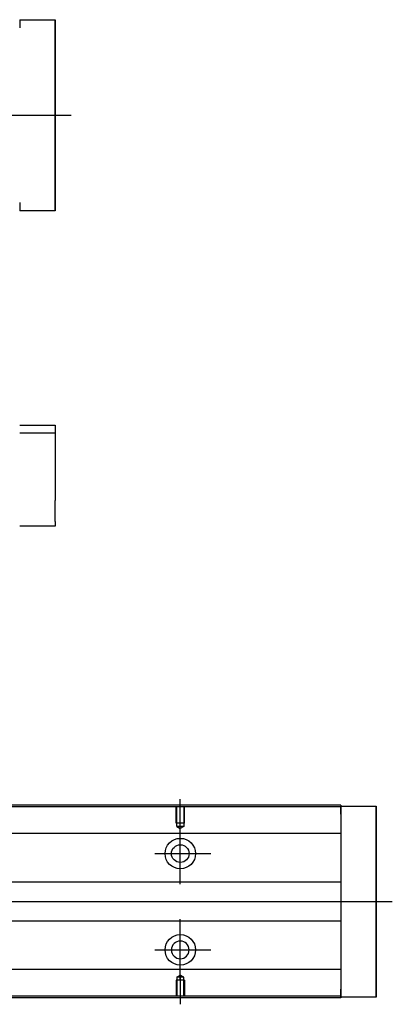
# Model space of a CAD drawing. Header units: millimetres. Extents: x -227 to 3135, y -1502 to 860.
# Tile 246 of 256: x 142 to 258, y -619 to -312. Entities that reach past the tile are written whole.
import ezdxf
from ezdxf.lldxf.tags import DXFTag

# ---------------------------------------------------------------- set-up
doc = ezdxf.new("R2010")
doc.units = ezdxf.units.MM
doc.layers.get('0').update_dxf_attribs({"linetype": 'CONTINUOUS'})
doc.layers.add('2', color=7, linetype='CONTINUOUS', true_color=0xffffff)
tags = doc.linetypes.add('DASHED', pattern=[25.72, 12.86, -12.86]).pattern_tags.tags
tags[6:7] = [DXFTag(74, 4), DXFTag(75, 0), DXFTag(340, '0'), DXFTag(46, 0.0), DXFTag(50, 0.0), DXFTag(44, 0.0), DXFTag(45, 0.0)]
tags[4:5] = [DXFTag(74, 4), DXFTag(75, 0), DXFTag(340, '0'), DXFTag(46, 0.0), DXFTag(50, 0.0), DXFTag(44, 0.0), DXFTag(45, 0.0)]

msp = doc.modelspace()

# ---------------------------------------------------------------- linework, layer by layer
at = {"linetype": 'DASHED'}
for p, q in [((142.14, -312.08), (142.14, -314.58)), ((142.14, -369.08), (142.14, -371.58)), ((242.14, -557.12), (242.14, -557.32)), ((242.14, -557.12), (242.14, -559.62)), ((242.14, -557.32), (242.14, -558.32)), ((242.14, -558.32), (242.14, -564.65)), ((242.14, -564.65), (242.14, -565.65)), ((242.14, -565.65), (242.14, -567.19)), ((242.14, -567.19), (242.14, -570.75)), ((242.14, -570.75), (242.14, -572.67)), ((242.14, -572.67), (242.14, -576.37)), ((242.14, -597.37), (242.14, -600.97)), ((242.14, -600.97), (242.14, -602.89)), ((242.14, -602.89), (242.14, -606.45)), ((242.14, -606.45), (242.14, -607.99)), ((242.14, -607.99), (242.14, -608.99)), ((242.14, -608.99), (242.14, -615.32)), ((242.14, -614.12), (242.14, -616.62)), ((242.14, -615.32), (242.14, -616.32)), ((242.14, -616.32), (242.14, -616.62))]:
    msp.add_line(p, q, dxfattribs=at)
at = {"linetype": 'Continuous'}
for p, q in [((142.14, -312.08), (153.14, -312.08)), ((153.14, -312.08), (153.14, -314.58)), ((153.14, -312.08), (153.14, -312.08)), ((153.14, -312.08), (153.14, -312.08)), ((153.14, -312.08), (153.14, -315.89)), ((153.14, -315.89), (153.14, -312.08)), ((153.14, -312.08), (153.14, -315.89)), ((153.14, -314.58), (153.14, -313.08)), ((153.14, -315.89), (153.14, -313.08)), ((153.14, -314.58), (153.14, -369.08)), ((153.14, -369.08), (153.14, -314.58)), ((153.14, -367.77), (153.14, -371.58)), ((153.14, -370.58), (153.14, -367.77)), ((153.14, -367.77), (153.14, -371.58)), ((153.14, -371.58), (153.14, -367.77)), ((153.14, -370.58), (153.14, -369.08)), ((153.14, -369.08), (153.14, -371.58)), ((153.14, -371.58), (142.14, -371.58)), ((153.14, -371.58), (153.14, -371.58)), ((153.14, -371.58), (153.14, -371.58)), ((242.14, -557.32), (24.15, -557.32)), ((242.14, -556.82), (24.28, -556.82)), ((242.14, -556.82), (242.14, -557.12)), ((242.14, -559.62), (242.14, -557.12)), ((242.14, -557.12), (253.14, -557.12)), ((253.14, -557.12), (253.14, -559.62)), ((253.14, -557.12), (253.14, -557.12)), ((253.14, -557.12), (253.14, -557.12)), ((253.14, -557.12), (253.14, -560.93)), ((253.14, -560.93), (253.14, -557.12)), ((253.14, -557.12), (253.14, -560.93)), ((253.14, -559.62), (253.14, -558.12)), ((253.14, -560.93), (253.14, -558.12)), ((242.14, -559.62), (242.14, -614.12)), ((253.14, -559.62), (253.14, -614.12)), ((253.14, -614.12), (253.14, -559.62)), ((242.14, -565.65), (74.94, -565.65)), ((242.14, -580.82), (77.44, -580.82)), ((77.44, -592.82), (242.14, -592.82)), ((242.14, -607.99), (74.94, -607.99)), ((253.14, -612.8), (253.14, -616.62)), ((253.14, -615.62), (253.14, -612.8)), ((253.14, -612.8), (253.14, -616.62)), ((253.14, -616.62), (253.14, -612.8)), ((242.14, -616.32), (9.02, -616.32)), ((242.14, -616.62), (242.14, -614.12)), ((253.14, -615.62), (253.14, -614.12)), ((253.14, -614.12), (253.14, -616.62)), ((242.14, -616.82), (8.9, -616.82)), ((242.14, -616.62), (242.14, -616.82)), ((253.14, -616.62), (242.14, -616.62)), ((253.14, -616.62), (253.14, -616.62)), ((253.14, -616.62), (253.14, -616.62))]:
    msp.add_line(p, q, dxfattribs=at)
for p, q in [((16.57, -341.78), (158.14, -341.78)), ((192.14, -564.04), (192.14, -554.92)), ((192.14, -581.39), (192.14, -562.34)), ((184.19, -571.87), (201.67, -571.87)), ((16.57, -586.82), (258.14, -586.82)), ((192.14, -611.39), (192.14, -592.34)), ((184.19, -601.87), (201.67, -601.87)), ((192.14, -609.7), (192.14, -618.82))]:
    msp.add_line(p, q)
at = {"linetype": 'DASHED', "ltscale": 0.1}
for p, q in [((190.84, -562.42), (190.84, -557.42)), ((191.07, -563.42), (191.07, -557.42)), ((193.22, -557.42), (193.22, -563.42)), ((193.44, -562.42), (193.44, -557.42)), ((193.44, -562.42), (190.84, -562.42)), ((193.22, -563.42), (191.07, -563.42)), ((191.07, -563.42), (192.14, -564.04)), ((193.22, -563.42), (192.14, -564.04)), ((191.07, -610.32), (192.14, -609.7)), ((191.07, -610.32), (191.07, -616.32)), ((193.22, -610.32), (191.07, -610.32)), ((193.22, -610.32), (192.14, -609.7)), ((193.22, -616.32), (193.22, -610.32)), ((193.44, -611.32), (190.84, -611.32)), ((190.84, -611.32), (190.84, -616.32)), ((193.44, -611.32), (193.44, -616.32))]:
    msp.add_line(p, q, dxfattribs=at)
at = {"linetype": 'Continuous'}
for centre, radius in [((192.14, -571.87), 4.75), ((192.14, -571.87), 2.75), ((192.14, -601.87), 4.75)]:
    msp.add_circle(centre, radius, dxfattribs=at)
at = {"linetype": 'Continuous', "extrusion": (0, 0, -1)}
msp.add_circle((-192.14, -601.87), 2.75, dxfattribs=at)
at = {"linetype": 'Continuous'}
for points, knots in [([(153.14, -315.89), (153.14, -316.07), (153.14, -316.25), (153.14, -316.61), (153.14, -316.78), (153.14, -317.13), (153.14, -317.29), (153.14, -317.61), (153.14, -317.76), (153.14, -318.04), (153.14, -318.17), (153.14, -318.42), (153.14, -318.53), (153.14, -318.72), (153.14, -318.81), (153.14, -318.95), (153.14, -319.01), (153.14, -319.09), (153.14, -319.12), (153.14, -319.15), (153.14, -319.15), (153.14, -319.11), (153.14, -319.08), (153.14, -318.99), (153.14, -318.93), (153.14, -318.78), (153.14, -318.69), (153.14, -318.49), (153.14, -318.38), (153.14, -318.13), (153.14, -318), (153.14, -317.71), (153.14, -317.56), (153.14, -317.24), (153.14, -317.07), (153.14, -316.9), (153.14, -316.58), (153.14, -316.23), (153.14, -315.89)], [0, 0, 0, 0, 0.052893, 0.052893, 0.105785, 0.105785, 0.158678, 0.158678, 0.211571, 0.211571, 0.264464, 0.264464, 0.317356, 0.317356, 0.370249, 0.370249, 0.423142, 0.423142, 0.476034, 0.476034, 0.528927, 0.528927, 0.58182, 0.58182, 0.634712, 0.634712, 0.687605, 0.687605, 0.740498, 0.740498, 0.793391, 0.793391, 0.846283, 0.846283, 0.899176, 0.899176, 0.899176, 1, 1, 1, 1]), ([(153.14, -315.89), (153.14, -316.07), (153.14, -316.25), (153.14, -316.61), (153.14, -316.78), (153.14, -317.13), (153.14, -317.29), (153.14, -317.61), (153.14, -317.76), (153.14, -318.04), (153.14, -318.17), (153.14, -318.42), (153.14, -318.53), (153.14, -318.72), (153.14, -318.81), (153.14, -318.95), (153.14, -319.01), (153.14, -319.09), (153.14, -319.12), (153.14, -319.15), (153.14, -319.15), (153.14, -319.11), (153.14, -319.08), (153.14, -318.99), (153.14, -318.93), (153.14, -318.78), (153.14, -318.69), (153.14, -318.49), (153.14, -318.38), (153.14, -318.13), (153.14, -318), (153.14, -317.71), (153.14, -317.56), (153.14, -317.24), (153.14, -317.07), (153.14, -316.9), (153.14, -316.58), (153.14, -316.23), (153.14, -315.89)], [0, 0, 0, 0, 0.052893, 0.052893, 0.105785, 0.105785, 0.158678, 0.158678, 0.211571, 0.211571, 0.264464, 0.264464, 0.317356, 0.317356, 0.370249, 0.370249, 0.423142, 0.423142, 0.476034, 0.476034, 0.528927, 0.528927, 0.58182, 0.58182, 0.634712, 0.634712, 0.687605, 0.687605, 0.740498, 0.740498, 0.793391, 0.793391, 0.846283, 0.846283, 0.899176, 0.899176, 0.899176, 1, 1, 1, 1]), ([(153.14, -367.77), (153.14, -367.59), (153.14, -367.41), (153.14, -367.05), (153.14, -366.88), (153.14, -366.54), (153.14, -366.37), (153.14, -366.05), (153.14, -365.9), (153.14, -365.62), (153.14, -365.49), (153.14, -365.24), (153.14, -365.13), (153.14, -364.94), (153.14, -364.85), (153.14, -364.71), (153.14, -364.65), (153.14, -364.57), (153.14, -364.54), (153.14, -364.51), (153.14, -364.51), (153.14, -364.55), (153.14, -364.58), (153.14, -364.67), (153.14, -364.73), (153.14, -364.88), (153.14, -364.97), (153.14, -365.17), (153.14, -365.28), (153.14, -365.53), (153.14, -365.66), (153.14, -365.95), (153.14, -366.1), (153.14, -366.42), (153.14, -366.59), (153.14, -366.92), (153.14, -367.08), (153.14, -367.42), (153.14, -367.59), (153.14, -367.77)], [0, 0, 0, 0, 0.052926, 0.052926, 0.105852, 0.105852, 0.158778, 0.158778, 0.211704, 0.211704, 0.26463, 0.26463, 0.317556, 0.317556, 0.370482, 0.370482, 0.423408, 0.423408, 0.476333, 0.476333, 0.529259, 0.529259, 0.582185, 0.582185, 0.635111, 0.635111, 0.688037, 0.688037, 0.740963, 0.740963, 0.793889, 0.793889, 0.846815, 0.846815, 0.899741, 0.899741, 0.949242, 0.949242, 1, 1, 1, 1]), ([(153.14, -364.52), (153.14, -364.52), (153.14, -364.52), (153.14, -364.55), (153.14, -364.58), (153.14, -364.67), (153.14, -364.73), (153.14, -364.88), (153.14, -364.97), (153.14, -365.17), (153.14, -365.28), (153.14, -365.53), (153.14, -365.66), (153.14, -365.95), (153.14, -366.1), (153.14, -366.42), (153.14, -366.59), (153.14, -366.92), (153.14, -367.08), (153.14, -367.42), (153.14, -367.59), (153.14, -367.77)], [0, 0, 0, 0, 0.058411, 0.058411, 0.164275, 0.164275, 0.270139, 0.270139, 0.376003, 0.376003, 0.481867, 0.481867, 0.587731, 0.587731, 0.693595, 0.693595, 0.799459, 0.799459, 0.898473, 0.898473, 1, 1, 1, 1]), ([(153.14, -367.77), (153.14, -367.59), (153.14, -367.41), (153.14, -367.05), (153.14, -366.88), (153.14, -366.54), (153.14, -366.37), (153.14, -366.05), (153.14, -365.9), (153.14, -365.62), (153.14, -365.49), (153.14, -365.24), (153.14, -365.13), (153.14, -364.94), (153.14, -364.85), (153.14, -364.71), (153.14, -364.65), (153.14, -364.57), (153.14, -364.54), (153.14, -364.53)], [0, 0, 0, 0, 0.111112, 0.111112, 0.222224, 0.222224, 0.333337, 0.333337, 0.444449, 0.444449, 0.555561, 0.555561, 0.666673, 0.666673, 0.777785, 0.777785, 0.888898, 0.888898, 1, 1, 1, 1]), ([(253.14, -560.93), (253.14, -561.11), (253.14, -561.29), (253.14, -561.65), (253.14, -561.82), (253.14, -562.16), (253.14, -562.33), (253.14, -562.64), (253.14, -562.8), (253.14, -563.08), (253.14, -563.21), (253.14, -563.45), (253.14, -563.56), (253.14, -563.76), (253.14, -563.84), (253.14, -563.99), (253.14, -564.04), (253.14, -564.13), (253.14, -564.16), (253.14, -564.19), (253.14, -564.18), (253.14, -564.15), (253.14, -564.12), (253.14, -564.03), (253.14, -563.97), (253.14, -563.82), (253.14, -563.73), (253.14, -563.53), (253.14, -563.42), (253.14, -563.17), (253.14, -563.04), (253.14, -562.75), (253.14, -562.6), (253.14, -562.28), (253.14, -562.11), (253.14, -561.94), (253.14, -561.62), (253.14, -561.27), (253.14, -560.93)], [0, 0, 0, 0, 0.052893, 0.052893, 0.105785, 0.105785, 0.158678, 0.158678, 0.211571, 0.211571, 0.264464, 0.264464, 0.317356, 0.317356, 0.370249, 0.370249, 0.423142, 0.423142, 0.476034, 0.476034, 0.528927, 0.528927, 0.58182, 0.58182, 0.634712, 0.634712, 0.687605, 0.687605, 0.740498, 0.740498, 0.793391, 0.793391, 0.846283, 0.846283, 0.899176, 0.899176, 0.899176, 1, 1, 1, 1]), ([(253.14, -560.93), (253.14, -561.11), (253.14, -561.29), (253.14, -561.65), (253.14, -561.82), (253.14, -562.16), (253.14, -562.33), (253.14, -562.64), (253.14, -562.8), (253.14, -563.08), (253.14, -563.21), (253.14, -563.45), (253.14, -563.56), (253.14, -563.76), (253.14, -563.84), (253.14, -563.99), (253.14, -564.04), (253.14, -564.13), (253.14, -564.16), (253.14, -564.19), (253.14, -564.18), (253.14, -564.15), (253.14, -564.12), (253.14, -564.03), (253.14, -563.97), (253.14, -563.82), (253.14, -563.73), (253.14, -563.53), (253.14, -563.42), (253.14, -563.17), (253.14, -563.04), (253.14, -562.75), (253.14, -562.6), (253.14, -562.28), (253.14, -562.11), (253.14, -561.94), (253.14, -561.62), (253.14, -561.27), (253.14, -560.93)], [0, 0, 0, 0, 0.052893, 0.052893, 0.105785, 0.105785, 0.158678, 0.158678, 0.211571, 0.211571, 0.264464, 0.264464, 0.317356, 0.317356, 0.370249, 0.370249, 0.423142, 0.423142, 0.476034, 0.476034, 0.528927, 0.528927, 0.58182, 0.58182, 0.634712, 0.634712, 0.687605, 0.687605, 0.740498, 0.740498, 0.793391, 0.793391, 0.846283, 0.846283, 0.899176, 0.899176, 0.899176, 1, 1, 1, 1]), ([(253.14, -612.8), (253.14, -612.62), (253.14, -612.44), (253.14, -612.09), (253.14, -611.91), (253.14, -611.57), (253.14, -611.41), (253.14, -611.09), (253.14, -610.94), (253.14, -610.66), (253.14, -610.52), (253.14, -610.28), (253.14, -610.17), (253.14, -609.98), (253.14, -609.89), (253.14, -609.75), (253.14, -609.69), (253.14, -609.6), (253.14, -609.58), (253.14, -609.55), (253.14, -609.55), (253.14, -609.58), (253.14, -609.62), (253.14, -609.71), (253.14, -609.77), (253.14, -609.92), (253.14, -610), (253.14, -610.2), (253.14, -610.32), (253.14, -610.57), (253.14, -610.7), (253.14, -610.99), (253.14, -611.14), (253.14, -611.46), (253.14, -611.63), (253.14, -611.96), (253.14, -612.12), (253.14, -612.46), (253.14, -612.63), (253.14, -612.8)], [0, 0, 0, 0, 0.052926, 0.052926, 0.105852, 0.105852, 0.158778, 0.158778, 0.211704, 0.211704, 0.26463, 0.26463, 0.317556, 0.317556, 0.370482, 0.370482, 0.423408, 0.423408, 0.476333, 0.476333, 0.529259, 0.529259, 0.582185, 0.582185, 0.635111, 0.635111, 0.688037, 0.688037, 0.740963, 0.740963, 0.793889, 0.793889, 0.846815, 0.846815, 0.899741, 0.899741, 0.949242, 0.949242, 1, 1, 1, 1]), ([(253.14, -609.55), (253.14, -609.55), (253.14, -609.56), (253.14, -609.58), (253.14, -609.62), (253.14, -609.71), (253.14, -609.77), (253.14, -609.92), (253.14, -610), (253.14, -610.2), (253.14, -610.32), (253.14, -610.57), (253.14, -610.7), (253.14, -610.99), (253.14, -611.14), (253.14, -611.46), (253.14, -611.63), (253.14, -611.96), (253.14, -612.12), (253.14, -612.46), (253.14, -612.63), (253.14, -612.8)], [0, 0, 0, 0, 0.058411, 0.058411, 0.164275, 0.164275, 0.270139, 0.270139, 0.376003, 0.376003, 0.481867, 0.481867, 0.587731, 0.587731, 0.693595, 0.693595, 0.799459, 0.799459, 0.898473, 0.898473, 1, 1, 1, 1]), ([(253.14, -612.8), (253.14, -612.62), (253.14, -612.44), (253.14, -612.09), (253.14, -611.91), (253.14, -611.57), (253.14, -611.41), (253.14, -611.09), (253.14, -610.94), (253.14, -610.66), (253.14, -610.52), (253.14, -610.28), (253.14, -610.17), (253.14, -609.98), (253.14, -609.89), (253.14, -609.75), (253.14, -609.69), (253.14, -609.6), (253.14, -609.58), (253.14, -609.56)], [0, 0, 0, 0, 0.111112, 0.111112, 0.222224, 0.222224, 0.333337, 0.333337, 0.444449, 0.444449, 0.555561, 0.555561, 0.666673, 0.666673, 0.777785, 0.777785, 0.888898, 0.888898, 1, 1, 1, 1])]:
    msp.add_open_spline(points, degree=3, knots=knots, dxfattribs=at)
at = {"layer": '2', "linetype": 'Continuous'}
for p, q in [((142.14, -438.4), (153.14, -438.4)), ((153.14, -438.4), (153.14, -440.9)), ((153.14, -440.9), (142.14, -440.9)), ((153.14, -440.9), (153.14, -446.39)), ((153.14, -452.89), (153.14, -461.89)), ((153.14, -468.39), (153.14, -469.89)), ((153.14, -469.89), (142.14, -469.89))]:
    msp.add_line(p, q, dxfattribs=at)
for points in [[(153.14, -446.39), (153.14, -446.39), (153.14, -446.41), (153.14, -446.47), (153.14, -446.51), (153.14, -446.63), (153.14, -446.7), (153.14, -446.88), (153.14, -446.98), (153.14, -447.2), (153.14, -447.32), (153.14, -447.59), (153.14, -447.73), (153.14, -448.03), (153.14, -448.19), (153.14, -448.52), (153.14, -448.69), (153.14, -449.04), (153.14, -449.22), (153.14, -449.58), (153.14, -449.76), (153.14, -450.12), (153.14, -450.3), (153.14, -450.65), (153.14, -450.82), (153.14, -451.15), (153.14, -451.3), (153.14, -451.6), (153.14, -451.74), (153.14, -452.01), (153.14, -452.13), (153.14, -452.34), (153.14, -452.44), (153.14, -452.61), (153.14, -452.68), (153.14, -452.79), (153.14, -452.83), (153.14, -452.88), (153.14, -452.89), (153.14, -452.89)], [(153.14, -468.39), (153.14, -468.39), (153.14, -468.38), (153.14, -468.32), (153.14, -468.27), (153.14, -468.16), (153.14, -468.08), (153.14, -467.91), (153.14, -467.81), (153.14, -467.59), (153.14, -467.47), (153.14, -467.2), (153.14, -467.06), (153.14, -466.76), (153.14, -466.6), (153.14, -466.26), (153.14, -466.09), (153.14, -465.74), (153.14, -465.56), (153.14, -465.21), (153.14, -465.02), (153.14, -464.67), (153.14, -464.49), (153.14, -464.14), (153.14, -463.97), (153.14, -463.64), (153.14, -463.48), (153.14, -463.18), (153.14, -463.04), (153.14, -462.78), (153.14, -462.66), (153.14, -462.44), (153.14, -462.35), (153.14, -462.18), (153.14, -462.11), (153.14, -462), (153.14, -461.96), (153.14, -461.91), (153.14, -461.89), (153.14, -461.89)]]:
    msp.add_open_spline(points, degree=3, knots=[0, 0, 0, 0, 0.052926, 0.052926, 0.105852, 0.105852, 0.158778, 0.158778, 0.211704, 0.211704, 0.26463, 0.26463, 0.317556, 0.317556, 0.370482, 0.370482, 0.423408, 0.423408, 0.476333, 0.476333, 0.529259, 0.529259, 0.582185, 0.582185, 0.635111, 0.635111, 0.688037, 0.688037, 0.740963, 0.740963, 0.793889, 0.793889, 0.846815, 0.846815, 0.899741, 0.899741, 0.949242, 0.949242, 1, 1, 1, 1], dxfattribs=at)

doc.saveas('drawing.dxf')
